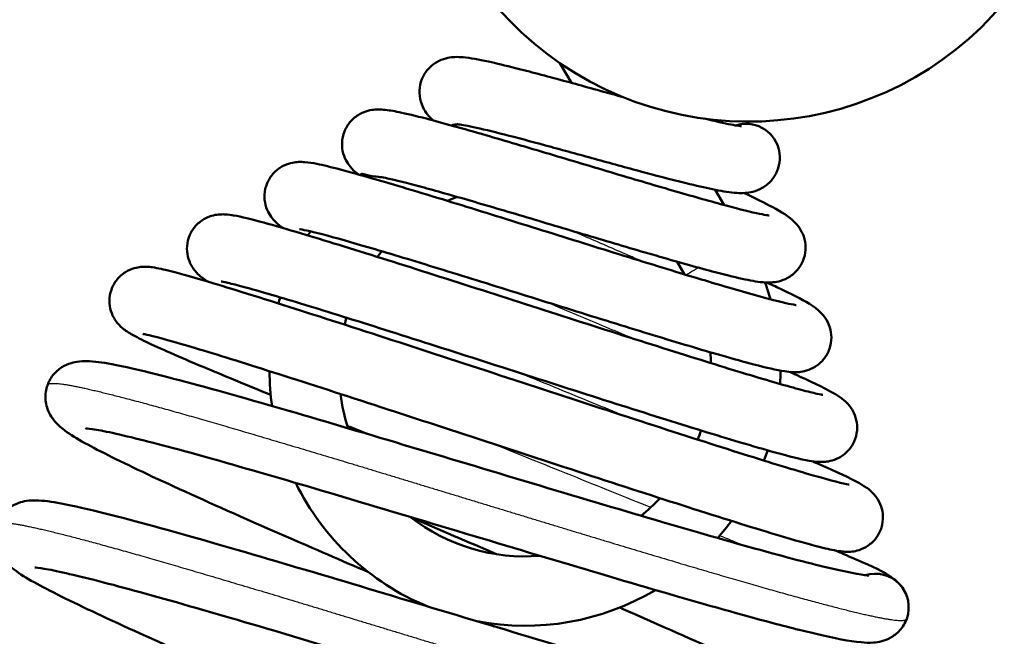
# Model space of a CAD drawing. Header units: millimetres. Extents: x 196 to 2279, y -1387 to 2348.
# Tile 48 of 89: x 1557 to 1604, y -949 to -919. Entities that reach past the tile are written whole.
import ezdxf

# ---------------------------------------------------------------- set-up
doc = ezdxf.new("R2010")
doc.units = ezdxf.units.MM
doc.header["$LTSCALE"] = 0.75
doc.layers.add('Visible', color=7, linetype='Continuous', lineweight=50)
doc.layers.add('Visible Narrow', color=7, linetype='Continuous', lineweight=25)

msp = doc.modelspace()

# ---------------------------------------------------------------- linework, layer by layer
at = {"layer": 'Visible', "extrusion": (1, -2e-16, -2.966e-13)}
for p, q in [((1582.898, -921.353), (1583.453, -922.294)), ((1590.282, -927.373), (1590.71, -928.099)), ((1588.467, -930.791), (1588.824, -931.395))]:
    msp.add_line(p, q, dxfattribs=at)
at = {"layer": 'Visible', "extrusion": (-2.966e-13, -2e-16, -1)}
msp.add_arc((-1591.869, -908.256, -15.875), 15.875, 220, 40, dxfattribs=at)
at = {"layer": 'Visible', "extrusion": (-2.968e-13, -2e-16, -1)}
for start, end in [(73.2677, 73.706), (49.8204, 50.1725), (31.8254, 32.9001), (159.918, 163.8844), (15.1475, 16.5677), (351.9413, 359.7798), (180.0928, 183.0863), (198.2716, 200.7013), (292.5474, 333.841), (216.1178, 221.0432), (239.3063, 280.82)]:
    msp.add_arc((-1581.235, -935.95), 12.15, start, end, dxfattribs=at)
at = {"layer": 'Visible', "extrusion": (-2.956e-13, -6e-16, -1)}
msp.add_arc((-1591.75, -925.835), 1.6, 72.0407, 163.9938, dxfattribs=at)
at = {"layer": 'Visible'}
for centre, radius, start, end in [((1581.235, -935.95), 8.85, 111.406, 114.5906), ((1581.235, -935.95), 8.85, 140.2937, 142.4984), ((1581.235, -935.95), 8.85, 163.6107, 165.8239), ((1581.235, -935.95), 8.85, 2.1797, 5.5454), ((1581.235, -935.95), 8.85, 187.3384, 198.1775), ((1581.235, -935.95), 8.85, 338.1125, 341.112), ((1581.235, -935.95), 8.85, 308.5717, 316.5627), ((1581.235, -935.95), 8.85, 232.0624, 274.587), ((1597.885, -947.222), 1.6, 340.0062, 107.1176)]:
    msp.add_arc(centre, radius, start, end, dxfattribs=at)
for points, knots in [([(1576.879, -924.08, -1.927), (1576.807, -924.019, -1.76), (1576.732, -923.948, -1.598), (1576.578, -923.771, -1.309), (1576.498, -923.665, -1.18), (1576.349, -923.396, -0.948), (1576.282, -923.224, -0.846), (1576.213, -922.874, -0.68), (1576.206, -922.694, -0.611), (1576.251, -922.334, -0.478), (1576.307, -922.15, -0.414), (1576.474, -921.818, -0.283), (1576.588, -921.665, -0.214), (1576.849, -921.415, -0.058), (1576.999, -921.314, 0.031), (1577.291, -921.172, 0.243), (1577.434, -921.129, 0.369), (1577.685, -921.076, 0.652), (1577.796, -921.066, 0.811), (1578.04, -921.056, 1.219), (1578.164, -921.062, 1.475), (1578.646, -921.104, 2.471), (1579.021, -921.176, 3.211), (1579.872, -921.361, 4.397), (1580.305, -921.465, 4.881), (1581.455, -921.755, 5.887), (1582.237, -921.963, 6.36), (1583.81, -922.391, 6.945), (1584.616, -922.613, 7.095), (1585.575, -922.877, 7.097), (1585.739, -922.922, 7.092), (1585.902, -922.967, 7.08)], [2.325119, 2.325119, 2.325119, 2.325119, 2.382434, 2.382434, 2.436833, 2.436833, 2.498138, 2.498138, 2.554721, 2.554721, 2.613976, 2.613976, 2.673171, 2.673171, 2.732172, 2.732172, 2.789345, 2.789345, 2.846761, 2.846761, 2.931949, 2.931949, 3.179017, 3.179017, 3.373446, 3.373446, 3.645742, 3.645742, 3.893215, 3.893215, 3.944174, 3.944174, 3.944174, 3.944174]), ([(1573.319, -926.645, -2.352), (1573.292, -926.625, -2.271), (1573.264, -926.603, -2.192), (1573.141, -926.506, -1.852), (1573.034, -926.413, -1.594), (1572.852, -926.19, -1.254), (1572.784, -926.092, -1.144), (1572.653, -925.845, -0.936), (1572.594, -925.685, -0.841), (1572.529, -925.351, -0.681), (1572.522, -925.174, -0.612), (1572.566, -924.818, -0.479), (1572.622, -924.635, -0.415), (1572.788, -924.304, -0.282), (1572.902, -924.152, -0.213), (1573.162, -923.903, -0.056), (1573.311, -923.802, 0.034), (1573.6, -923.663, 0.247), (1573.74, -923.62, 0.373), (1573.98, -923.571, 0.654), (1574.083, -923.561, 0.809), (1574.297, -923.552, 1.197), (1574.4, -923.557, 1.437), (1574.744, -923.585, 2.281), (1574.97, -923.626, 2.893), (1575.603, -923.755, 4.259), (1576.035, -923.859, 5.006), (1577.317, -924.193, 6.725), (1578.289, -924.465, 7.632), (1580.302, -925.048, 8.877), (1581.34, -925.356, 9.296), (1583.417, -925.974, 9.727), (1584.483, -926.294, 9.762), (1586.514, -926.898, 9.467), (1587.507, -927.191, 9.143), (1589.292, -927.707, 8.193), (1590.111, -927.939, 7.562), (1591.456, -928.298, 6.094), (1592.014, -928.436, 5.245), (1592.558, -928.549, 3.922), (1592.693, -928.573, 3.495), (1592.816, -928.59, 2.825), (1592.843, -928.592, 2.584), (1592.843, -928.592, 2.345)], [3.121209, 3.121209, 3.121209, 3.121209, 3.147326, 3.147326, 3.233522, 3.233522, 3.28119, 3.28119, 3.338115, 3.338115, 3.394021, 3.394021, 3.452946, 3.452946, 3.512012, 3.512012, 3.570836, 3.570836, 3.627364, 3.627364, 3.682613, 3.682613, 3.760389, 3.760389, 3.956195, 3.956195, 4.213821, 4.213821, 4.607045, 4.607045, 4.945284, 4.945284, 5.270182, 5.270182, 5.586971, 5.586971, 5.896092, 5.896092, 6.193821, 6.193821, 6.326738, 6.326738, 6.398298, 6.398298, 6.398298, 6.398298]), ([(1577.826, -924.288, 0), (1577.829, -924.287, 0.016), (1577.833, -924.286, 0.033), (1577.848, -924.283, 0.084), (1577.861, -924.281, 0.117), (1577.9, -924.277, 0.19), (1577.927, -924.275, 0.229), (1577.958, -924.272, 0.262), (1577.988, -924.269, 0.294), (1578.022, -924.265, 0.322), (1578.058, -924.26, 0.345)], [0.25136316, 0.25136316, 0.25136316, 0.25136316, 0.25640274, 0.25640274, 0.26724421, 0.26724421, 0.28117592, 0.28117592, 0.28117592, 0.29423795, 0.29423795, 0.29423795, 0.29423795]), ([(1593.288, -925.394), (1593.336, -925.562, 0.091), (1593.359, -925.748, 0.168), (1593.341, -926.115, 0.307), (1593.3, -926.301, 0.372), (1593.16, -926.645, 0.502), (1593.058, -926.808, 0.568), (1592.813, -927.083, 0.715), (1592.667, -927.199, 0.797), (1592.369, -927.371, 0.992), (1592.215, -927.429, 1.108), (1591.938, -927.501, 1.376), (1591.814, -927.517, 1.528), (1591.556, -927.536, 1.901), (1591.428, -927.532, 2.128), (1590.988, -927.503, 2.93), (1590.671, -927.45, 3.507), (1589.934, -927.305, 4.523), (1589.526, -927.213, 4.977), (1588.439, -926.95, 5.923), (1587.7, -926.758, 6.367), (1586.211, -926.359, 6.923), (1585.448, -926.15, 7.068), (1583.947, -925.738, 7.094), (1583.19, -925.529, 6.977), (1581.766, -925.141, 6.505), (1581.083, -924.958, 6.142), (1579.881, -924.647, 5.221), (1579.346, -924.516, 4.652), (1578.723, -924.378, 3.709), (1578.545, -924.341, 3.386), (1578.265, -924.289, 2.743), (1578.157, -924.272, 2.423), (1578.036, -924.257, 1.866), (1578.004, -924.255, 1.629), (1578.004, -924.255, 1.393)], [0, 0, 0, 0, 0.059116, 0.059116, 0.117939, 0.117939, 0.177332, 0.177332, 0.236926, 0.236926, 0.295976, 0.295976, 0.354246, 0.354246, 0.43215, 0.43215, 0.628813, 0.628813, 0.811318, 0.811318, 1.068282, 1.068282, 1.303018, 1.303018, 1.535283, 1.535283, 1.767639, 1.767639, 1.998807, 1.998807, 2.109206, 2.109206, 2.20967, 2.20967, 2.280318, 2.280318, 2.280318, 2.280318]), ([(1589.769, -923.992, 5.441), (1590.27, -924.114, 4.989), (1590.71, -924.212, 4.445), (1591.181, -924.301, 3.567), (1591.307, -924.322, 3.276), (1591.469, -924.344, 2.737), (1591.52, -924.348, 2.489), (1591.537, -924.349, 2.197), (1591.538, -924.349, 2.154), (1591.538, -924.349, 2.111)], [0, 0, 0, 0, 0.2056278, 0.2056278, 0.3000018, 0.3000018, 0.3747098, 0.3747098, 0.387666, 0.387666, 0.387666, 0.387666]), ([(1569.751, -929.199, -2.849), (1569.691, -929.16, -2.64), (1569.63, -929.117, -2.431), (1569.463, -928.989, -1.909), (1569.342, -928.891, -1.591), (1569.141, -928.635, -1.215), (1569.076, -928.537, -1.11), (1568.953, -928.292, -0.913), (1568.899, -928.138, -0.824), (1568.841, -927.811, -0.669), (1568.836, -927.635, -0.601), (1568.885, -927.281, -0.469), (1568.943, -927.1, -0.405), (1569.113, -926.773, -0.273), (1569.228, -926.623, -0.204), (1569.49, -926.378, -0.046), (1569.64, -926.28, 0.044), (1569.925, -926.147, 0.259), (1570.062, -926.107, 0.385), (1570.291, -926.062, 0.665), (1570.387, -926.053, 0.819), (1570.583, -926.045, 1.198), (1570.674, -926.05, 1.43), (1570.961, -926.073, 2.219), (1571.135, -926.103, 2.784), (1571.95, -926.266, 5.024), (1572.823, -926.5, 6.651), (1574.975, -927.119, 9.185), (1576.209, -927.49, 10.195), (1578.733, -928.264, 11.556), (1580.029, -928.667, 11.993), (1582.625, -929.477, 12.384), (1583.958, -929.894, 12.354), (1586.485, -930.679, 11.846), (1587.714, -931.059, 11.37), (1589.908, -931.724, 10.051), (1590.906, -932.02, 9.196), (1592.535, -932.483, 7.24), (1593.201, -932.659, 6.117), (1593.835, -932.803, 4.379), (1593.991, -932.833, 3.814), (1594.105, -932.85, 3.008), (1594.126, -932.852, 2.77), (1594.126, -932.852, 2.533)], [26.033894, 26.033894, 26.033894, 26.033894, 26.100286, 26.100286, 26.202833, 26.202833, 26.249402, 26.249402, 26.303917, 26.303917, 26.359378, 26.359378, 26.418006, 26.418006, 26.476855, 26.476855, 26.535423, 26.535423, 26.591099, 26.591099, 26.644734, 26.644734, 26.719236, 26.719236, 26.896536, 26.896536, 27.436218, 27.436218, 27.910992, 27.910992, 28.32728, 28.32728, 28.735176, 28.735176, 29.135558, 29.135558, 29.528656, 29.528656, 29.911672, 29.911672, 30.085559, 30.085559, 30.156001, 30.156001, 30.156001, 30.156001]), ([(1574.248, -926.752, 1.272), (1574.114, -926.748, 1.203), (1573.992, -926.732, 1.115), (1573.782, -926.692, 0.906), (1573.696, -926.669, 0.788), (1573.548, -926.63, 0.503), (1573.495, -926.616, 0.334), (1573.465, -926.616, 0.133), (1573.462, -926.616, 0.108), (1573.458, -926.617, 0.069), (1573.457, -926.617, 0.055), (1573.455, -926.618, 0.033), (1573.455, -926.618, 0.025), (1573.454, -926.618, 0.011), (1573.454, -926.619, 0.005), (1573.453, -926.619)], [-0.5449194, -0.5449194, -0.5449194, -0.5449194, -0.4994625, -0.4994625, -0.4554053, -0.4554053, -0.4025926, -0.4025926, -0.3949846, -0.3949846, -0.3908889, -0.3908889, -0.3883335, -0.3883335, -0.3867246, -0.3867246, -0.3867246, -0.3867246]), ([(1591.67, -927.527, -5.552), (1592.046, -927.707, -5.104), (1592.383, -927.873, -4.615), (1593.165, -928.277, -3.225), (1593.501, -928.45, -2.246), (1593.951, -928.807, -1.053), (1594.058, -928.899, -0.797), (1594.248, -929.126, -0.436), (1594.326, -929.235, -0.311), (1594.464, -929.503, -0.09), (1594.523, -929.668, 0.005), (1594.583, -930.008, 0.166), (1594.587, -930.187, 0.234), (1594.535, -930.543, 0.366), (1594.476, -930.724, 0.43), (1594.303, -931.052, 0.562), (1594.186, -931.202, 0.632), (1593.922, -931.447, 0.789), (1593.77, -931.546, 0.88), (1593.477, -931.681, 1.095), (1593.335, -931.722, 1.222), (1593.092, -931.77, 1.507), (1592.987, -931.778, 1.665), (1592.761, -931.786, 2.067), (1592.649, -931.779, 2.318), (1592.236, -931.742, 3.268), (1591.937, -931.684, 3.971), (1591.164, -931.515, 5.347), (1590.685, -931.396, 6.023), (1589.374, -931.049, 7.461), (1588.456, -930.791, 8.171), (1586.554, -930.24, 9.154), (1585.556, -929.945, 9.472), (1583.55, -929.349, 9.751), (1582.515, -929.039, 9.718), (1580.532, -928.448, 9.313), (1579.558, -928.16, 8.935), (1577.795, -927.648, 7.887), (1576.983, -927.418, 7.202), (1575.634, -927.053, 5.62), (1575.073, -926.913, 4.702), (1574.552, -926.801, 3.343), (1574.432, -926.779, 2.951), (1574.287, -926.756, 2.241), (1574.245, -926.752, 1.92), (1574.245, -926.752, 1.601)], [2.186178, 2.186178, 2.186178, 2.186178, 2.368845, 2.368845, 2.679851, 2.679851, 2.766041, 2.766041, 2.819828, 2.819828, 2.878053, 2.878053, 2.934123, 2.934123, 2.992999, 2.992999, 3.052117, 3.052117, 3.111235, 3.111235, 3.168327, 3.168327, 3.224493, 3.224493, 3.306752, 3.306752, 3.535416, 3.535416, 3.782944, 3.782944, 4.128654, 4.128654, 4.446339, 4.446339, 4.762165, 4.762165, 5.078871, 5.078871, 5.396374, 5.396374, 5.712186, 5.712186, 5.834333, 5.834333, 5.92977, 5.92977, 5.92977, 5.92977]), ([(1566.183, -931.749, -3.438), (1566.065, -931.68, -2.969), (1565.952, -931.609, -2.498), (1565.729, -931.426, -1.808), (1565.636, -931.344, -1.572), (1565.477, -931.149, -1.264), (1565.42, -931.068, -1.167), (1565.298, -930.85, -0.968), (1565.238, -930.702, -0.873), (1565.164, -930.386, -0.711), (1565.15, -930.216, -0.642), (1565.177, -929.866, -0.509), (1565.222, -929.684, -0.444), (1565.371, -929.347, -0.313), (1565.477, -929.19, -0.245), (1565.725, -928.928, -0.094), (1565.87, -928.82, -0.008), (1566.156, -928.666, 0.195), (1566.299, -928.617, 0.316), (1566.536, -928.561, 0.585), (1566.636, -928.549, 0.733), (1566.824, -928.537, 1.08), (1566.907, -928.539, 1.284), (1567.132, -928.552, 1.912), (1567.252, -928.57, 2.343), (1567.76, -928.658, 4.06), (1568.209, -928.77, 5.337), (1569.314, -929.071, 7.529), (1569.916, -929.245, 8.481), (1571.685, -929.773, 10.712), (1573.004, -930.181, 11.9), (1575.83, -931.07, 13.659), (1577.36, -931.559, 14.283), (1580.458, -932.551, 14.953), (1582.066, -933.068, 15.019), (1585.15, -934.057, 14.601), (1586.669, -934.542, 14.122), (1589.423, -935.411, 12.695), (1590.698, -935.808, 11.735), (1592.833, -936.453, 9.479), (1593.73, -936.712, 8.158), (1594.679, -936.964, 6.061), (1594.933, -937.027, 5.358), (1595.278, -937.102, 4.005), (1595.394, -937.119, 3.348), (1595.394, -937.119, 2.692)], [16.599806, 16.599806, 16.599806, 16.599806, 16.746132, 16.746132, 16.824104, 16.824104, 16.865328, 16.865328, 16.919766, 16.919766, 16.973979, 16.973979, 17.032225, 17.032225, 17.09102, 17.09102, 17.149631, 17.149631, 17.205994, 17.205994, 17.258544, 17.258544, 17.324443, 17.324443, 17.458636, 17.458636, 17.862207, 17.862207, 18.200421, 18.200421, 18.731057, 18.731057, 19.234018, 19.234018, 19.727563, 19.727563, 20.213779, 20.213779, 20.693928, 20.693928, 21.165442, 21.165442, 21.388499, 21.388499, 21.585166, 21.585166, 21.585166, 21.585166]), ([(1592.738, -931.782, -6.651), (1593.006, -931.905, -6.281), (1593.254, -932.021, -5.894), (1594.097, -932.424, -4.396), (1594.528, -932.64, -3.174), (1595.032, -932.974, -1.529), (1595.165, -933.062, -1.09), (1595.395, -933.308, -0.596), (1595.453, -933.377, -0.486), (1595.594, -933.582, -0.243), (1595.677, -933.739, -0.121), (1595.777, -934.063, 0.064), (1595.804, -934.228, 0.138), (1595.806, -934.573, 0.276), (1595.776, -934.758, 0.341), (1595.656, -935.105, 0.47), (1595.564, -935.271, 0.536), (1595.336, -935.558, 0.679), (1595.196, -935.68, 0.758), (1594.909, -935.865, 0.945), (1594.757, -935.929, 1.057), (1594.495, -936.007, 1.311), (1594.381, -936.025, 1.454), (1594.173, -936.046, 1.781), (1594.081, -936.046, 1.969), (1593.844, -936.039, 2.518), (1593.717, -936.023, 2.888), (1593.187, -935.942, 4.359), (1592.727, -935.833, 5.45), (1591.671, -935.558, 7.198), (1591.143, -935.411, 7.904), (1589.625, -934.975, 9.541), (1588.522, -934.645, 10.389), (1586.192, -933.935, 11.609), (1584.941, -933.547, 12.014), (1582.42, -932.762, 12.378), (1581.116, -932.354, 12.343), (1578.612, -931.574, 11.844), (1577.38, -931.192, 11.373), (1575.145, -930.509, 10.056), (1574.113, -930.2, 9.193), (1572.393, -929.702, 7.193), (1571.677, -929.506, 6.031), (1570.946, -929.328, 4.203), (1570.756, -929.287, 3.591), (1570.559, -929.251, 2.575), (1570.508, -929.245, 2.175), (1570.508, -929.245, 1.776)], [2.724372, 2.724372, 2.724372, 2.724372, 2.865475, 2.865475, 3.25414, 3.25414, 3.391203, 3.391203, 3.433357, 3.433357, 3.495686, 3.495686, 3.549339, 3.549339, 3.607224, 3.607224, 3.666139, 3.666139, 3.725099, 3.725099, 3.783023, 3.783023, 3.837147, 3.837147, 3.89939, 3.89939, 4.016569, 4.016569, 4.369167, 4.369167, 4.634572, 4.634572, 5.051467, 5.051467, 5.451935, 5.451935, 5.851266, 5.851266, 6.2528, 6.2528, 6.656081, 6.656081, 7.058137, 7.058137, 7.249029, 7.249029, 7.3686, 7.3686, 7.3686, 7.3686]), ([(1569.142, -937.125, -15.05), (1568.031, -936.671, -14.141), (1567.017, -936.252, -13.084), (1564.961, -935.387, -10.345), (1564.014, -934.974, -8.535), (1563.009, -934.501, -5.664), (1562.743, -934.369, -4.66), (1562.424, -934.184, -3.287), (1562.343, -934.135, -2.922), (1562.183, -934.024, -2.291), (1562.108, -933.968, -2.021), (1561.971, -933.841, -1.651), (1561.923, -933.793, -1.537), (1561.826, -933.679, -1.334), (1561.776, -933.614, -1.243), (1561.655, -933.424, -1.036), (1561.586, -933.282, -0.93), (1561.495, -932.979, -0.757), (1561.47, -932.816, -0.686), (1561.471, -932.475, -0.549), (1561.502, -932.292, -0.484), (1561.623, -931.947, -0.355), (1561.716, -931.782, -0.289), (1561.945, -931.5, -0.145), (1562.084, -931.379, -0.065), (1562.369, -931.2, 0.124), (1562.517, -931.138, 0.236), (1562.768, -931.065, 0.491), (1562.875, -931.048, 0.632), (1563.064, -931.029, 0.95), (1563.144, -931.029, 1.131), (1563.334, -931.035, 1.637), (1563.426, -931.046, 1.97), (1563.785, -931.097, 3.298), (1564.044, -931.157, 4.299), (1564.895, -931.373, 6.736), (1565.565, -931.563, 8.155), (1567.52, -932.148, 11.236), (1568.967, -932.601, 12.836), (1572.122, -933.608, 15.262), (1573.84, -934.165, 16.173), (1577.385, -935.32, 17.327), (1579.256, -935.933, 17.595), (1582.907, -937.128, 17.478), (1584.736, -937.726, 17.099), (1588.119, -938.823, 15.759), (1589.719, -939.339, 14.786), (1592.481, -940.211, 12.391), (1593.684, -940.582, 10.943), (1595.522, -941.121, 7.787), (1596.216, -941.304, 6.039), (1596.6, -941.382, 3.778), (1596.654, -941.389, 3.305), (1596.654, -941.389, 2.835)], [4.198507, 4.198507, 4.198507, 4.198507, 4.647901, 4.647901, 5.258195, 5.258195, 5.571338, 5.571338, 5.68446, 5.68446, 5.769497, 5.769497, 5.808888, 5.808888, 5.845124, 5.845124, 5.900657, 5.900657, 5.953345, 5.953345, 6.010906, 6.010906, 6.069604, 6.069604, 6.128226, 6.128226, 6.185355, 6.185355, 6.23768, 6.23768, 6.296454, 6.296454, 6.399845, 6.399845, 6.709567, 6.709567, 7.177016, 7.177016, 7.818259, 7.818259, 8.408807, 8.408807, 8.988983, 8.988983, 9.56184, 9.56184, 10.129188, 10.129188, 10.689196, 10.689196, 11.236788, 11.236788, 11.377722, 11.377722, 11.377722, 11.377722]), ([(1593.825, -936.033, -7.673), (1593.999, -936.111, -7.405), (1594.165, -936.186, -7.131), (1595.07, -936.599, -5.517), (1595.598, -936.852, -4.035), (1596.135, -937.174, -2.063), (1596.254, -937.248, -1.579), (1596.487, -937.446, -0.906), (1596.574, -937.527, -0.695), (1596.722, -937.713, -0.413), (1596.777, -937.792, -0.32), (1596.896, -938.008, -0.125), (1596.956, -938.157, -0.031), (1597.027, -938.475, 0.13), (1597.04, -938.646, 0.199), (1597.01, -938.995, 0.332), (1596.963, -939.177, 0.396), (1596.812, -939.512, 0.526), (1596.705, -939.669, 0.594), (1596.455, -939.929, 0.745), (1596.308, -940.037, 0.83), (1596.02, -940.189, 1.034), (1595.877, -940.237, 1.155), (1595.639, -940.292, 1.424), (1595.539, -940.304, 1.572), (1595.348, -940.315, 1.921), (1595.262, -940.313, 2.129), (1595.025, -940.299, 2.774), (1594.895, -940.279, 3.221), (1594.334, -940.18, 4.996), (1593.819, -940.049, 6.311), (1592.642, -939.724, 8.389), (1592.065, -939.557, 9.214), (1590.351, -939.046, 11.211), (1589.066, -938.649, 12.281), (1586.321, -937.786, 13.862), (1584.834, -937.313, 14.413), (1581.81, -936.345, 14.979), (1580.234, -935.838, 15.001), (1577.189, -934.861, 14.521), (1575.681, -934.379, 14.011), (1572.928, -933.508, 12.529), (1571.646, -933.108, 11.537), (1569.475, -932.447, 9.201), (1568.557, -932.178, 7.827), (1567.567, -931.911, 5.635), (1567.299, -931.843, 4.889), (1566.922, -931.758, 3.428), (1566.79, -931.736, 2.707), (1566.782, -931.736, 1.968), (1566.782, -931.736, 1.95), (1566.782, -931.736, 1.932)], [3.494224, 3.494224, 3.494224, 3.494224, 3.592553, 3.592553, 4.062897, 4.062897, 4.2132, 4.2132, 4.284378, 4.284378, 4.323949, 4.323949, 4.378548, 4.378548, 4.432836, 4.432836, 4.491023, 4.491023, 4.549791, 4.549791, 4.608484, 4.608484, 4.664909, 4.664909, 4.71764, 4.71764, 4.784508, 4.784508, 4.923928, 4.923928, 5.343899, 5.343899, 5.647, 5.647, 6.148265, 6.148265, 6.631851, 6.631851, 7.115909, 7.115909, 7.601904, 7.601904, 8.089781, 8.089781, 8.578769, 8.578769, 8.815587, 8.815587, 9.032107, 9.032107, 9.037391, 9.037391, 9.037391, 9.037391]), ([(1594.919, -940.281, -8.647), (1595.126, -940.371, -8.302), (1595.321, -940.458, -7.95), (1596.327, -940.908, -5.974), (1596.871, -941.16, -4.192), (1597.442, -941.509, -1.835), (1597.577, -941.578, -1.234), (1597.848, -941.864, -0.614), (1597.902, -941.929, -0.506), (1598.037, -942.12, -0.264), (1598.118, -942.267, -0.142), (1598.221, -942.575, 0.044), (1598.252, -942.734, 0.118), (1598.264, -943.071, 0.257), (1598.24, -943.253, 0.322), (1598.134, -943.601, 0.452), (1598.048, -943.771, 0.517), (1597.83, -944.064, 0.658), (1597.695, -944.191, 0.735), (1597.412, -944.385, 0.917), (1597.261, -944.455, 1.024), (1597, -944.539, 1.272), (1596.886, -944.56, 1.411), (1596.69, -944.582, 1.721), (1596.608, -944.584, 1.894), (1596.416, -944.581, 2.368), (1596.324, -944.571, 2.676), (1595.97, -944.525, 3.905), (1595.724, -944.469, 4.833), (1594.931, -944.273, 7.077), (1594.318, -944.102, 8.378), (1592.494, -943.564, 11.298), (1591.111, -943.134, 12.846), (1588.091, -942.175, 15.208), (1586.445, -941.644, 16.102), (1583.017, -940.529, 17.272), (1581.191, -939.931, 17.563), (1577.587, -938.752, 17.518), (1575.763, -938.155, 17.18), (1572.348, -937.043, 15.921), (1570.713, -936.515, 14.984), (1567.84, -935.6, 12.635), (1566.566, -935.202, 11.19), (1564.556, -934.599, 7.993), (1563.779, -934.384, 6.197), (1563.191, -934.247, 3.609), (1563.07, -934.226, 2.86), (1563.064, -934.225, 2.094), (1563.064, -934.225, 2.077), (1563.064, -934.225, 2.061)], [13.593055, 13.593055, 13.593055, 13.593055, 13.716141, 13.716141, 14.271721, 14.271721, 14.451183, 14.451183, 14.491974, 14.491974, 14.552152, 14.552152, 14.604345, 14.604345, 14.661533, 14.661533, 14.720217, 14.720217, 14.778953, 14.778953, 14.836659, 14.836659, 14.889749, 14.889749, 14.946867, 14.946867, 15.04299, 15.04299, 15.330829, 15.330829, 15.759554, 15.759554, 16.376244, 16.376244, 16.945271, 16.945271, 17.513238, 17.513238, 18.08291, 18.08291, 18.654932, 18.654932, 19.229604, 19.229604, 19.802236, 19.802236, 20.027004, 20.027004, 20.032027, 20.032027, 20.032027, 20.032027]), ([(1573.791, -945.552, -19.16), (1572.484, -944.988, -18.891), (1571.2, -944.434, -18.465), (1568.197, -943.121, -17.052), (1566.516, -942.379, -15.872), (1563.614, -941.061, -13.019), (1562.365, -940.47, -11.302), (1560.436, -939.499, -7.546), (1559.778, -939.153, -5.46), (1559.093, -938.61, -2.781), (1558.935, -938.481, -2.17), (1558.691, -938.136, -1.412), (1558.622, -938.022, -1.216), (1558.521, -937.785, -0.909), (1558.485, -937.672, -0.789), (1558.42, -937.35, -0.492), (1558.414, -937.12, -0.327), (1558.499, -936.693, -0.03), (1558.581, -936.49, 0.108), (1558.806, -936.143, 0.398), (1558.949, -935.995, 0.554), (1559.246, -935.773, 0.9), (1559.4, -935.697, 1.096), (1559.684, -935.59, 1.54), (1559.815, -935.562, 1.792), (1560.104, -935.518, 2.451), (1560.247, -935.515, 2.867), (1560.763, -935.524, 4.436), (1561.123, -935.579, 5.598), (1562.164, -935.772, 8.163), (1562.882, -935.938, 9.558), (1565.068, -936.486, 12.839), (1566.767, -936.953, 14.614), (1570.393, -937.993, 17.229), (1572.328, -938.56, 18.18), (1576.296, -939.742, 19.343), (1578.378, -940.368, 19.586), (1582.448, -941.588, 19.359), (1584.488, -942.201, 18.889), (1588.258, -943.313, 17.311), (1590.041, -943.83, 16.189), (1593.108, -944.692, 13.445), (1594.442, -945.046, 11.796), (1596.479, -945.538, 8.205), (1597.251, -945.681, 6.203), (1597.56, -945.707, 3.792), (1597.589, -945.707, 3.421), (1597.589, -945.707, 3.053)], [266.214796, 266.214796, 266.214796, 266.214796, 266.64687, 266.64687, 267.285473, 267.285473, 267.930097, 267.930097, 268.585241, 268.585241, 268.775459, 268.775459, 268.845528, 268.845528, 268.895777, 268.895777, 268.978244, 268.978244, 269.054088, 269.054088, 269.129694, 269.129694, 269.206244, 269.206244, 269.291015, 269.291015, 269.422404, 269.422404, 269.786668, 269.786668, 270.25473, 270.25473, 270.980924, 270.980924, 271.631817, 271.631817, 272.27099, 272.27099, 272.908328, 272.908328, 273.541731, 273.541731, 274.169738, 274.169738, 274.789112, 274.789112, 274.899174, 274.899174, 274.899174, 274.899174]), ([(1599.388, -947.769), (1599.315, -947.97, 0.143), (1599.199, -948.159, 0.288), (1598.93, -948.459, 0.599), (1598.774, -948.576, 0.77), (1598.476, -948.743, 1.153), (1598.333, -948.795, 1.369), (1598.056, -948.869, 1.877), (1597.928, -948.885, 2.175), (1597.595, -948.911, 3.053), (1597.415, -948.902, 3.644), (1596.656, -948.835, 5.996), (1595.976, -948.696, 7.74), (1594.403, -948.327, 10.581), (1593.601, -948.124, 11.744), (1591.266, -947.5, 14.475), (1589.547, -947.011, 15.919), (1585.864, -945.941, 18.059), (1583.863, -945.346, 18.806), (1579.819, -944.135, 19.568), (1577.722, -943.507, 19.599), (1573.695, -942.301, 18.965), (1571.711, -941.709, 18.293), (1568.107, -940.658, 16.348), (1566.439, -940.179, 15.053), (1563.643, -939.417, 12.022), (1562.461, -939.119, 10.258), (1561.221, -938.845, 7.442), (1560.889, -938.782, 6.487), (1560.462, -938.718, 4.708), (1560.327, -938.712, 3.879), (1560.327, -938.712, 3.053)], [0, 0, 0, 0, 0.077262, 0.077262, 0.153089, 0.153089, 0.231167, 0.231167, 0.327929, 0.327929, 0.512922, 0.512922, 1.069667, 1.069667, 1.493391, 1.493391, 2.163569, 2.163569, 2.811033, 2.811033, 3.45057, 3.45057, 4.086448, 4.086448, 4.718923, 4.718923, 5.34432, 5.34432, 5.645578, 5.645578, 5.89348, 5.89348, 5.89348, 5.89348]), ([(1577.361, -954.749, -19.286), (1575.995, -954.16, -19.506), (1574.601, -953.56, -19.557), (1571.295, -952.135, -19.259), (1569.36, -951.303, -18.732), (1565.788, -949.742, -17.052), (1564.107, -948.999, -15.872), (1561.205, -947.682, -13.019), (1559.956, -947.091, -11.302), (1558.027, -946.12, -7.546), (1557.369, -945.774, -5.46), (1556.684, -945.23, -2.781), (1556.526, -945.102, -2.17), (1556.282, -944.757, -1.412), (1556.213, -944.643, -1.216), (1556.112, -944.406, -0.909), (1556.076, -944.293, -0.789), (1556.011, -943.971, -0.492), (1556.006, -943.741, -0.327), (1556.09, -943.314, -0.03), (1556.172, -943.11, 0.108), (1556.397, -942.764, 0.398), (1556.541, -942.616, 0.554), (1556.837, -942.394, 0.9), (1556.991, -942.318, 1.096), (1557.276, -942.211, 1.54), (1557.406, -942.183, 1.792), (1557.695, -942.139, 2.451), (1557.838, -942.136, 2.867), (1558.354, -942.145, 4.436), (1558.715, -942.2, 5.598), (1559.755, -942.393, 8.163), (1560.473, -942.559, 9.558), (1562.659, -943.107, 12.839), (1564.358, -943.574, 14.614), (1567.984, -944.614, 17.229), (1569.919, -945.181, 18.18), (1573.887, -946.363, 19.343), (1575.969, -946.989, 19.586), (1580.039, -948.208, 19.359), (1582.079, -948.822, 18.889), (1585.849, -949.934, 17.311), (1587.632, -950.45, 16.189), (1590.699, -951.313, 13.445), (1592.033, -951.667, 11.796), (1594.07, -952.159, 8.205), (1594.842, -952.302, 6.203), (1595.151, -952.328, 3.79), (1595.18, -952.328, 3.421), (1595.18, -952.328, 3.053)], [253.051578, 253.051578, 253.051578, 253.051578, 253.500168, 253.500168, 254.134991, 254.134991, 254.773594, 254.773594, 255.418218, 255.418218, 256.073361, 256.073361, 256.263579, 256.263579, 256.333648, 256.333648, 256.383898, 256.383898, 256.466365, 256.466365, 256.542209, 256.542209, 256.617814, 256.617814, 256.694365, 256.694365, 256.779135, 256.779135, 256.910524, 256.910524, 257.274788, 257.274788, 257.74285, 257.74285, 258.469044, 258.469044, 259.119937, 259.119937, 259.759111, 259.759111, 260.396448, 260.396448, 261.029852, 261.029852, 261.657858, 261.657858, 262.277232, 262.277232, 262.387755, 262.387755, 262.387755, 262.387755]), ([(1596.017, -944.526, -9.59), (1596.372, -944.679, -8.958), (1596.694, -944.819, -8.306), (1597.814, -945.32, -5.7), (1598.227, -945.466, -3.566), (1598.838, -945.916, -1.243), (1598.926, -945.984, -0.959), (1599.098, -946.169, -0.564), (1599.168, -946.254, -0.432), (1599.308, -946.477, -0.193), (1599.377, -946.622, -0.088), (1599.423, -946.781)], [25.327425, 25.327425, 25.327425, 25.327425, 25.548363, 25.548363, 26.191493, 26.191493, 26.281335, 26.281335, 26.332066, 26.332066, 26.388029, 26.388029, 26.388029, 26.388029]), ([(1585.741, -947.233, -17.788), (1585.795, -947.257, -17.761), (1585.85, -947.281, -17.735), (1587.677, -948.081, -16.819), (1589.332, -948.813, -15.596), (1592.173, -950.109, -12.668), (1593.385, -950.687, -10.918), (1595.237, -951.631, -7.108), (1595.84, -951.938, -4.995), (1596.514, -952.525, -2.396), (1596.666, -952.664, -1.862), (1596.917, -953.077, -1.113), (1597.011, -953.286, -0.857), (1597.09, -953.741, -0.452), (1597.088, -953.978, -0.287), (1596.987, -954.407, 0.011), (1596.897, -954.606, 0.15), (1596.662, -954.942, 0.443), (1596.514, -955.083, 0.601), (1596.216, -955.292, 0.955), (1596.064, -955.362, 1.156), (1595.782, -955.46, 1.612), (1595.653, -955.485, 1.873), (1595.357, -955.525, 2.57), (1595.209, -955.526, 3.017), (1594.631, -955.507, 4.795), (1594.199, -955.434, 6.133), (1592.999, -955.191, 8.855), (1592.221, -955.005, 10.245), (1589.934, -954.418, 13.401), (1588.226, -953.941, 15.063), (1584.577, -952.89, 17.52), (1582.619, -952.315, 18.404), (1578.625, -951.121, 19.436), (1576.536, -950.494, 19.61), (1572.476, -949.278, 19.25), (1570.452, -948.67, 18.714), (1566.731, -947.577, 17.013), (1564.985, -947.072, 15.834), (1562.003, -946.241, 12.993), (1560.72, -945.906, 11.302), (1559.282, -945.567, 8.57), (1558.882, -945.48, 7.632), (1558.289, -945.371, 5.793), (1558.072, -945.343, 4.889), (1557.938, -945.333, 3.67), (1557.918, -945.333, 3.361), (1557.918, -945.333, 3.053)], [10.179439, 10.179439, 10.179439, 10.179439, 10.198968, 10.198968, 10.837787, 10.837787, 11.483009, 11.483009, 12.139911, 12.139911, 12.307629, 12.307629, 12.407406, 12.407406, 12.491608, 12.491608, 12.567175, 12.567175, 12.642842, 12.642842, 12.719602, 12.719602, 12.806422, 12.806422, 12.947117, 12.947117, 13.367404, 13.367404, 13.842627, 13.842627, 14.549772, 14.549772, 15.199237, 15.199237, 15.838299, 15.838299, 16.475369, 16.475369, 17.108461, 17.108461, 17.735696, 17.735696, 18.04021, 18.04021, 18.316363, 18.316363, 18.407859, 18.407859, 18.407859, 18.407859])]:
    msp.add_open_spline(points, degree=3, knots=knots, dxfattribs=at)
for points in [[(1573.726, -938.977, -17.73), (1573.411, -938.851, -17.608), (1573.1, -938.725, -17.475), (1572.792, -938.602, -17.333)], [(1575.814, -942.945, -19.298), (1577.156, -943.523, -19.508), (1578.526, -944.114, -19.554), (1579.873, -944.694, -19.433)], [(1579.77, -948.128, -19.286), (1579.637, -948.071, -19.307), (1579.503, -948.013, -19.327), (1579.37, -947.956, -19.345)]]:
    msp.add_open_spline(points, degree=3, dxfattribs=at)
at = {"layer": 'Visible Narrow', "extrusion": (0.508221, -0.861227, -2.38e-14)}
msp.add_arc((896.634, 0, 1609.681), 1.65, 123.5848, 164.4285, dxfattribs=at)
at = {"layer": 'Visible Narrow'}
for points, knots in [([(1586.815, -930.78, -8.91), (1586.6, -930.686, -8.99), (1586.383, -930.591, -9.061), (1585.47, -930.193, -9.315), (1584.756, -929.884, -9.415), (1583.851, -929.491, -9.42), (1583.655, -929.406, -9.413), (1583.46, -929.321, -9.4)], [0.63816239, 0.63816239, 0.63816239, 0.63816239, 0.640625, 0.640625, 0.6484375, 0.6484375, 0.6505938, 0.6505938, 0.6505938, 0.6505938]), ([(1586.392, -934.452, -11.379), (1585.624, -934.129, -11.664), (1584.83, -933.796, -11.857), (1583.415, -933.203, -12.031), (1582.797, -932.945, -12.05), (1582.184, -932.688, -12.015)], [0.4384157, 0.4384157, 0.4384157, 0.4384157, 0.4453125, 0.4453125, 0.45059184, 0.45059184, 0.45059184, 0.45059184]), ([(1585.967, -938.125, -13.849), (1585.478, -937.924, -14.03), (1584.981, -937.72, -14.181), (1583.387, -937.067, -14.561), (1582.269, -936.611, -14.675), (1581.076, -936.123, -14.638), (1580.992, -936.089, -14.635), (1580.908, -936.055, -14.63)], [0.23858658, 0.23858658, 0.23858658, 0.23858658, 0.2421875, 0.2421875, 0.25, 0.25, 0.2505906, 0.2505906, 0.2505906, 0.2505906]), ([(1587.213, -942.475, -15.585), (1586.614, -942.232, -15.892), (1585.998, -941.983, -16.158), (1584.116, -941.223, -16.83), (1582.813, -940.7, -17.109), (1580.88, -939.923, -17.264), (1580.255, -939.671, -17.274), (1579.632, -939.421, -17.245)], [0.03514962, 0.03514962, 0.03514962, 0.03514962, 0.0390625, 0.0390625, 0.046875, 0.046875, 0.05058972, 0.05058972, 0.05058972, 0.05058972])]:
    msp.add_open_spline(points, degree=3, knots=knots, dxfattribs=at)
for points, knots in [([(1558.527, -936.65), (1558.613, -936.414, 4.816), (1560.663, -936.892, 9.155), (1562.712, -937.37, 13.494), (1566.337, -938.421, 16.497), (1569.961, -939.472, 19.499), (1574.459, -940.841, 20.571), (1578.958, -942.21, 21.643), (1583.456, -943.578, 20.571), (1587.954, -944.947, 19.499), (1591.578, -945.998, 16.497), (1595.203, -947.049, 13.494), (1597.252, -947.527, 9.155), (1599.302, -948.005, 4.816), (1599.388, -947.769)], [-0.02272727, -0.02272727, -0.02272727, -0.01948052, -0.01948052, -0.01623377, -0.01623377, -0.01298701, -0.01298701, -0.00974026, -0.00974026, -0.00649351, -0.00649351, -0.00324675, -0.00324675, 0, 0, 0]), ([(1556.118, -943.271), (1556.204, -943.035, 4.816), (1558.254, -943.513, 9.155), (1560.303, -943.991, 13.494), (1563.928, -945.042, 16.497), (1567.552, -946.093, 19.499), (1572.05, -947.461, 20.571), (1576.549, -948.83, 21.643), (1581.047, -950.199, 20.571), (1585.545, -951.568, 19.499), (1589.17, -952.619, 16.497), (1592.794, -953.67, 13.494), (1594.844, -954.148, 9.155), (1596.893, -954.626, 4.816), (1596.979, -954.39)], [-0.06818182, -0.06818182, -0.06818182, -0.06493506, -0.06493506, -0.06168831, -0.06168831, -0.05844156, -0.05844156, -0.05519481, -0.05519481, -0.05194805, -0.05194805, -0.0487013, -0.0487013, -0.04545455, -0.04545455, -0.04545455])]:
    msp.add_rational_spline(points, [1, 0.974927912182, 1, 0.974927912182, 1, 0.974927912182, 1, 0.974927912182, 1, 0.974927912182, 1, 0.974927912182, 1, 0.974927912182, 1], degree=2, knots=knots, dxfattribs=at)
msp.add_open_spline([(1591.564, -944.258, -12.324), (1591.221, -944.116, -12.683), (1590.865, -943.968, -13.026), (1590.495, -943.816, -13.351)], degree=3, dxfattribs=at)

doc.saveas('drawing.dxf')
